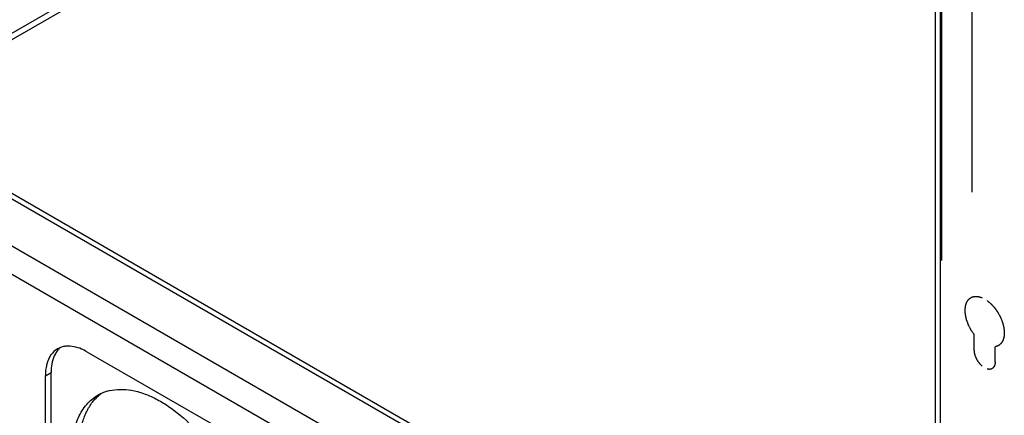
# Model space of a CAD drawing. Header units: inches. Extents: x 6 to 353, y 6 to 228.
# Tile 27 of 256: x 324 to 331, y 73 to 76. Entities that reach past the tile are written whole.
import ezdxf

# ---------------------------------------------------------------- set-up
doc = ezdxf.new("R2010")
doc.units = ezdxf.units.IN
doc.header["$LTSCALE"] = 19.946667
doc.header["$MEASUREMENT"] = 0
doc.linetypes.add('HIDDEN', pattern=[0.2, 0.1, -0.1])
doc.layers.get('0').update_dxf_attribs({"linetype": 'CONTINUOUS'})
doc.layers.add('03_ALL_AXES', color=7, linetype='CONTINUOUS')
doc.layers.add('DEFAULT_2', color=7, linetype='HIDDEN')

msp = doc.modelspace()

# ---------------------------------------------------------------- linework, layer by layer
at = {"color": 7, "linetype": 'Continuous'}
for p, q in [((330.8044, 70.1101), (330.8044, 118.5557)), ((330.8421, 70.0575), (330.8421, 118.5365)), ((330.8044, 70.5863), (317.2953, 78.3856)), ((317.3429, 78.4018), (330.8044, 70.63)), ((330.7863, 70.035), (316.8831, 78.0619)), ((330.5019, 70.4099), (317.3725, 77.9899)), ((331.0925, 73.4337), (331.0925, 73.5466)), ((331.248, 73.3439), (331.248, 73.4568))]:
    msp.add_line(p, q, dxfattribs=at)
for points, knots in [([(331.0925, 73.5466), (331.0896, 73.5509), (331.0852, 73.5573), (331.0801, 73.5649), (331.0772, 73.5692), (331.075, 73.5724), (331.0728, 73.5756), (331.0712, 73.578), (331.0701, 73.5797), (331.0696, 73.5805), (331.069, 73.5813), (331.0685, 73.5825), (331.0677, 73.5839), (331.0665, 73.5863), (331.065, 73.5892), (331.0625, 73.5939), (331.0595, 73.5998), (331.0565, 73.6057), (331.054, 73.6104), (331.0525, 73.6133), (331.0513, 73.6157), (331.0505, 73.6172), (331.0499, 73.6183), (331.0496, 73.6192), (331.0492, 73.6202), (331.0485, 73.622), (331.0475, 73.6247), (331.0462, 73.6283), (331.0449, 73.632), (331.0431, 73.6368), (331.0413, 73.6416), (331.0395, 73.6465), (331.0384, 73.6495), (331.0375, 73.6519), (331.0368, 73.6537), (331.0362, 73.6553), (331.0358, 73.6563), (331.0356, 73.6569), (331.0354, 73.6574), (331.0354, 73.6578), (331.0352, 73.6584), (331.035, 73.6594), (331.0346, 73.6609), (331.0343, 73.6627), (331.0337, 73.665), (331.033, 73.6679), (331.032, 73.6726), (331.0309, 73.6773), (331.0298, 73.682), (331.029, 73.6855), (331.0282, 73.6891), (331.0277, 73.6917), (331.0272, 73.6935), (331.0271, 73.6942), (331.0269, 73.6948), (331.0269, 73.6953), (331.0268, 73.6963), (331.0267, 73.6977), (331.0265, 73.7), (331.0263, 73.7028), (331.026, 73.7073), (331.0256, 73.713), (331.0252, 73.7186), (331.0248, 73.7231), (331.0246, 73.7259), (331.0244, 73.7282), (331.0243, 73.7296), (331.0243, 73.7306), (331.0242, 73.7311), (331.0243, 73.7316), (331.0244, 73.7323), (331.0245, 73.7333), (331.0246, 73.7345), (331.0248, 73.7366), (331.0251, 73.7391), (331.0254, 73.7421), (331.0258, 73.7452), (331.0261, 73.7482), (331.0264, 73.7512), (331.0268, 73.7543), (331.027, 73.7568), (331.0272, 73.7588), (331.0274, 73.7604), (331.0275, 73.7616), (331.0276, 73.7625), (331.0277, 73.763), (331.0277, 73.7634), (331.0278, 73.7637), (331.028, 73.7641), (331.0282, 73.7649), (331.0286, 73.7659), (331.029, 73.7672), (331.0296, 73.7689), (331.0304, 73.771), (331.0312, 73.7735), (331.0321, 73.776), (331.033, 73.7786), (331.0338, 73.7811), (331.0347, 73.7836), (331.0354, 73.7857), (331.036, 73.7874), (331.0364, 73.7885), (331.0367, 73.7893), (331.0369, 73.7898), (331.037, 73.7903), (331.0372, 73.7906), (331.0376, 73.7912), (331.0382, 73.792), (331.0392, 73.7934), (331.0403, 73.795), (331.0422, 73.7977), (331.0446, 73.801), (331.0469, 73.8043), (331.0488, 73.807), (331.05, 73.8087), (331.0509, 73.81), (331.0515, 73.8108), (331.0519, 73.8114), (331.0522, 73.8117), (331.0525, 73.8119), (331.0529, 73.8122), (331.0535, 73.8127), (331.0543, 73.8132), (331.0555, 73.8141), (331.0571, 73.8152), (331.059, 73.8166), (331.0609, 73.8179), (331.0627, 73.8192), (331.0646, 73.8206), (331.0665, 73.8219), (331.0681, 73.823), (331.0693, 73.8239), (331.0703, 73.8246), (331.071, 73.8251), (331.0716, 73.8255), (331.0719, 73.8257), (331.0721, 73.8259), (331.0724, 73.826), (331.0728, 73.8261), (331.0734, 73.8263), (331.0744, 73.8265), (331.0755, 73.8268), (331.077, 73.8272), (331.0788, 73.8277), (331.081, 73.8283), (331.0833, 73.829), (331.0855, 73.8296), (331.0877, 73.8302), (331.0899, 73.8308), (331.0918, 73.8313), (331.0933, 73.8317), (331.0942, 73.832), (331.095, 73.8322), (331.0954, 73.8323), (331.0958, 73.8324), (331.0962, 73.8324), (331.097, 73.8324), (331.098, 73.8323), (331.0997, 73.8322), (331.1019, 73.8321), (331.1053, 73.832), (331.1095, 73.8318), (331.1138, 73.8316), (331.1172, 73.8314), (331.1193, 73.8313), (331.121, 73.8313), (331.1221, 73.8312), (331.1228, 73.8312), (331.1233, 73.8311), (331.1237, 73.831), (331.1243, 73.8308), (331.1252, 73.8305), (331.1264, 73.8302), (331.1282, 73.8296), (331.1305, 73.8289), (331.1333, 73.828), (331.1369, 73.8268), (331.1434, 73.8248), (331.1489, 73.8231), (331.1526, 73.822)], [0, 0, 0, 0, 0.03125, 0.046875, 0.054688, 0.0625, 0.070312, 0.078125, 0.080078, 0.082031, 0.083984, 0.085938, 0.089844, 0.09375, 0.101562, 0.109375, 0.125, 0.140625, 0.148438, 0.15625, 0.160156, 0.164062, 0.166016, 0.167969, 0.169922, 0.171875, 0.179688, 0.1875, 0.195312, 0.203125, 0.21875, 0.226562, 0.234375, 0.238281, 0.242188, 0.246094, 0.248047, 0.249023, 0.25, 0.250977, 0.251953, 0.253906, 0.257812, 0.261719, 0.265625, 0.273438, 0.28125, 0.296875, 0.304688, 0.3125, 0.320312, 0.328125, 0.330078, 0.332031, 0.333008, 0.333984, 0.335938, 0.339844, 0.34375, 0.351562, 0.359375, 0.375, 0.390625, 0.398438, 0.40625, 0.410156, 0.414062, 0.416016, 0.416992, 0.417969, 0.419922, 0.421875, 0.425781, 0.429688, 0.4375, 0.445312, 0.453125, 0.460938, 0.46875, 0.476562, 0.484375, 0.488281, 0.492188, 0.496094, 0.498047, 0.499023, 0.5, 0.500977, 0.501953, 0.503906, 0.507812, 0.511719, 0.515625, 0.523438, 0.53125, 0.539062, 0.546875, 0.554688, 0.5625, 0.570312, 0.574219, 0.578125, 0.580078, 0.582031, 0.583008, 0.583984, 0.585938, 0.589844, 0.59375, 0.601562, 0.609375, 0.625, 0.640625, 0.648438, 0.65625, 0.660156, 0.664062, 0.666016, 0.666992, 0.667969, 0.669922, 0.671875, 0.675781, 0.679688, 0.6875, 0.695312, 0.703125, 0.710938, 0.71875, 0.726562, 0.734375, 0.738281, 0.742188, 0.746094, 0.748047, 0.749023, 0.75, 0.750977, 0.751953, 0.753906, 0.757812, 0.761719, 0.765625, 0.773438, 0.78125, 0.789062, 0.796875, 0.804688, 0.8125, 0.820312, 0.824219, 0.828125, 0.830078, 0.832031, 0.833008, 0.833984, 0.835938, 0.839844, 0.84375, 0.851562, 0.859375, 0.875, 0.890625, 0.898438, 0.90625, 0.910156, 0.914062, 0.916016, 0.916992, 0.917969, 0.919922, 0.921875, 0.925781, 0.929688, 0.9375, 0.945312, 0.953125, 0.96875, 1, 1, 1, 1]), ([(331.1879, 73.8015), (331.1915, 73.7985), (331.1969, 73.794), (331.2032, 73.7887), (331.2068, 73.7857), (331.2095, 73.7834), (331.2122, 73.7812), (331.2142, 73.7795), (331.2156, 73.7783), (331.2161, 73.7779), (331.2166, 73.7775), (331.217, 73.7771), (331.2178, 73.7762), (331.2188, 73.775), (331.2205, 73.7732), (331.2227, 73.7708), (331.2261, 73.767), (331.2304, 73.7623), (331.2346, 73.7576), (331.2381, 73.7539), (331.2402, 73.7515), (331.2419, 73.7496), (331.243, 73.7484), (331.2437, 73.7476), (331.2441, 73.7471), (331.2445, 73.7466), (331.245, 73.7459), (331.2461, 73.7443), (331.2478, 73.7419), (331.2501, 73.7387), (331.2524, 73.7354), (331.2554, 73.7311), (331.2584, 73.7268), (331.2614, 73.7225), (331.2637, 73.7193), (331.2656, 73.7166), (331.2669, 73.7147), (331.2677, 73.7136), (331.2683, 73.7128), (331.2687, 73.7119), (331.2693, 73.7108), (331.2704, 73.7088), (331.2719, 73.7059), (331.2738, 73.7025), (331.2763, 73.6979), (331.2787, 73.6933), (331.2812, 73.6887), (331.2831, 73.6853), (331.2849, 73.6818), (331.2863, 73.6792), (331.2872, 73.6775), (331.2877, 73.6767), (331.2881, 73.6758), (331.2886, 73.6746), (331.2892, 73.6731), (331.2901, 73.6706), (331.2913, 73.6676), (331.2932, 73.6628), (331.2956, 73.6567), (331.298, 73.6507), (331.2999, 73.6459), (331.301, 73.6429), (331.302, 73.6404), (331.3026, 73.6389), (331.303, 73.6379), (331.3032, 73.6373), (331.3034, 73.6367), (331.3035, 73.6359), (331.304, 73.6341), (331.3047, 73.6314), (331.3056, 73.6278), (331.3065, 73.6242), (331.3076, 73.6194), (331.3088, 73.6146), (331.31, 73.6098), (331.3108, 73.6068), (331.3114, 73.6044), (331.3118, 73.6026), (331.3122, 73.6011), (331.3125, 73.6001), (331.3126, 73.5995), (331.3127, 73.599), (331.3128, 73.5986), (331.3128, 73.5981), (331.3129, 73.5971), (331.313, 73.5957), (331.3132, 73.594), (331.3134, 73.5918), (331.3137, 73.5889), (331.314, 73.5856), (331.3144, 73.5822), (331.3147, 73.5789), (331.315, 73.5755), (331.3154, 73.5721), (331.3157, 73.5688), (331.3159, 73.5663), (331.3161, 73.5646), (331.3162, 73.5639), (331.3162, 73.5633), (331.3162, 73.5628), (331.3161, 73.5619), (331.316, 73.5606), (331.3159, 73.5585), (331.3157, 73.5559), (331.3154, 73.5518), (331.315, 73.5466), (331.3146, 73.5415), (331.3143, 73.5373), (331.3141, 73.5347), (331.3139, 73.5327), (331.3138, 73.5314), (331.3137, 73.5305), (331.3137, 73.53), (331.3135, 73.5296), (331.3134, 73.529), (331.3131, 73.5281), (331.3128, 73.527), (331.3122, 73.5252), (331.3115, 73.523), (331.3107, 73.5204), (331.3099, 73.5177), (331.3091, 73.5151), (331.3083, 73.5124), (331.3075, 73.5098), (331.3068, 73.5076), (331.3063, 73.5058), (331.3059, 73.5045), (331.3056, 73.5034), (331.3053, 73.5026), (331.3052, 73.5022), (331.3051, 73.5018), (331.3049, 73.5016), (331.3047, 73.5013), (331.3043, 73.5007), (331.3038, 73.4998), (331.3031, 73.4988), (331.3022, 73.4974), (331.3012, 73.4957), (331.2998, 73.4936), (331.2985, 73.4916), (331.2972, 73.4895), (331.2959, 73.4875), (331.2946, 73.4854), (331.2935, 73.4837), (331.2926, 73.4824), (331.2921, 73.4815), (331.2916, 73.4808), (331.2913, 73.4804), (331.2911, 73.48), (331.2909, 73.4798), (331.2903, 73.4794), (331.2896, 73.4788), (331.2884, 73.4778), (331.2869, 73.4766), (331.2844, 73.4747), (331.2814, 73.4723), (331.2784, 73.4699), (331.276, 73.4679), (331.2745, 73.4667), (331.2733, 73.4658), (331.2725, 73.4652), (331.272, 73.4647), (331.2717, 73.4645), (331.2713, 73.4644), (331.2708, 73.4643), (331.2701, 73.464), (331.2692, 73.4637), (331.2677, 73.4632), (331.2658, 73.4626), (331.2636, 73.4619), (331.2606, 73.4609), (331.2554, 73.4592), (331.251, 73.4578), (331.248, 73.4568)], [0, 0, 0, 0, 0.03125, 0.046875, 0.054688, 0.0625, 0.070312, 0.078125, 0.080078, 0.082031, 0.083008, 0.083984, 0.085938, 0.089844, 0.09375, 0.101562, 0.109375, 0.125, 0.140625, 0.148438, 0.15625, 0.160156, 0.164062, 0.166016, 0.166992, 0.167969, 0.169922, 0.171875, 0.179688, 0.1875, 0.195312, 0.203125, 0.21875, 0.226562, 0.234375, 0.242188, 0.246094, 0.248047, 0.25, 0.251953, 0.253906, 0.257812, 0.265625, 0.273438, 0.28125, 0.296875, 0.304688, 0.3125, 0.320312, 0.328125, 0.330078, 0.332031, 0.333984, 0.335938, 0.339844, 0.34375, 0.351562, 0.359375, 0.375, 0.390625, 0.398438, 0.40625, 0.410156, 0.414062, 0.416016, 0.416992, 0.417969, 0.419922, 0.421875, 0.429688, 0.4375, 0.445312, 0.453125, 0.46875, 0.476562, 0.484375, 0.488281, 0.492188, 0.496094, 0.498047, 0.499023, 0.5, 0.500977, 0.501953, 0.503906, 0.507812, 0.511719, 0.515625, 0.523438, 0.53125, 0.539062, 0.546875, 0.554688, 0.5625, 0.570312, 0.578125, 0.580078, 0.582031, 0.583008, 0.583984, 0.585938, 0.589844, 0.59375, 0.601562, 0.609375, 0.625, 0.640625, 0.648438, 0.65625, 0.660156, 0.664062, 0.666016, 0.666992, 0.667969, 0.669922, 0.671875, 0.675781, 0.679688, 0.6875, 0.695312, 0.703125, 0.710938, 0.71875, 0.726562, 0.734375, 0.738281, 0.742188, 0.746094, 0.748047, 0.749023, 0.75, 0.750977, 0.751953, 0.753906, 0.757812, 0.761719, 0.765625, 0.773438, 0.78125, 0.789062, 0.796875, 0.804688, 0.8125, 0.820312, 0.824219, 0.828125, 0.830078, 0.832031, 0.833008, 0.833984, 0.835938, 0.839844, 0.84375, 0.851562, 0.859375, 0.875, 0.890625, 0.898438, 0.90625, 0.910156, 0.914062, 0.916016, 0.916992, 0.917969, 0.919922, 0.921875, 0.925781, 0.929688, 0.9375, 0.945312, 0.953125, 0.96875, 1, 1, 1, 1]), ([(331.1526, 73.3116), (331.1505, 73.3136), (331.1475, 73.3166), (331.1434, 73.3206), (331.1408, 73.3231), (331.1388, 73.3252), (331.1375, 73.3264), (331.1366, 73.3273), (331.1361, 73.3278), (331.1357, 73.3284), (331.1351, 73.3292), (331.1337, 73.331), (331.1316, 73.3337), (331.1289, 73.3373), (331.1261, 73.3409), (331.1241, 73.3436), (331.1227, 73.3454), (331.1221, 73.3461), (331.1217, 73.3467), (331.1213, 73.3473), (331.1206, 73.3485), (331.1197, 73.3502), (331.1181, 73.3528), (331.1162, 73.3562), (331.1143, 73.3595), (331.1128, 73.3621), (331.1116, 73.3641), (331.1107, 73.3658), (331.11, 73.3669), (331.1096, 73.3676), (331.1093, 73.3681), (331.1091, 73.3686), (331.1088, 73.3693), (331.1083, 73.3705), (331.1076, 73.3723), (331.1068, 73.3744), (331.1056, 73.3772), (331.1042, 73.3806), (331.1027, 73.3841), (331.1016, 73.3869), (331.1009, 73.3887), (331.1003, 73.3899), (331.1001, 73.3906), (331.0999, 73.3913), (331.0997, 73.3921), (331.0992, 73.3942), (331.0983, 73.3973), (331.0973, 73.4015), (331.0964, 73.405), (331.0957, 73.4077), (331.0952, 73.4095), (331.0949, 73.4109), (331.0946, 73.4117), (331.0944, 73.4124), (331.0944, 73.4131), (331.0943, 73.4142), (331.0941, 73.4159), (331.0939, 73.4185), (331.0936, 73.4218), (331.0931, 73.4271), (331.0927, 73.4311), (331.0925, 73.4337)], [0, 0, 0, 0, 0.0625, 0.09375, 0.125, 0.140625, 0.15625, 0.164062, 0.167969, 0.171875, 0.179688, 0.1875, 0.21875, 0.25, 0.28125, 0.3125, 0.320312, 0.328125, 0.332031, 0.335938, 0.34375, 0.359375, 0.375, 0.40625, 0.4375, 0.453125, 0.46875, 0.484375, 0.492188, 0.496094, 0.5, 0.503906, 0.507812, 0.515625, 0.53125, 0.546875, 0.5625, 0.59375, 0.625, 0.640625, 0.65625, 0.664062, 0.667969, 0.671875, 0.679688, 0.6875, 0.71875, 0.75, 0.78125, 0.796875, 0.8125, 0.820312, 0.828125, 0.832031, 0.835938, 0.84375, 0.859375, 0.875, 0.90625, 0.9375, 1, 1, 1, 1]), ([(331.248, 73.3439), (331.2478, 73.3416), (331.2474, 73.338), (331.247, 73.3339), (331.2468, 73.3316), (331.2466, 73.3298), (331.2464, 73.3281), (331.2463, 73.3267), (331.2462, 73.3259), (331.2461, 73.3254), (331.2461, 73.325), (331.2459, 73.3245), (331.2456, 73.3239), (331.2453, 73.3229), (331.2448, 73.3217), (331.2441, 73.3198), (331.2432, 73.3173), (331.2423, 73.3149), (331.2416, 73.3129), (331.2412, 73.3117), (331.2408, 73.3107), (331.2406, 73.3101), (331.2405, 73.3097), (331.2404, 73.3095), (331.2402, 73.3093), (331.24, 73.3091), (331.2396, 73.3085), (331.239, 73.3077), (331.2381, 73.3066), (331.2372, 73.3055), (331.2361, 73.304), (331.2349, 73.3026), (331.2338, 73.3011), (331.2329, 73.3), (331.2322, 73.2991), (331.2317, 73.2985), (331.2314, 73.2981), (331.2312, 73.2978), (331.2309, 73.2977), (331.2305, 73.2974), (331.2299, 73.2971), (331.2289, 73.2965), (331.2278, 73.2958), (331.2262, 73.2949), (331.2247, 73.294), (331.2232, 73.2931), (331.222, 73.2925), (331.2209, 73.2918), (331.22, 73.2913), (331.2195, 73.291), (331.2192, 73.2908), (331.219, 73.2907), (331.2188, 73.2906), (331.2184, 73.2906), (331.2178, 73.2905), (331.2169, 73.2904), (331.2158, 73.2902), (331.2139, 73.2899), (331.2117, 73.2895), (331.2094, 73.2892), (331.2075, 73.2889), (331.2064, 73.2887), (331.2055, 73.2886), (331.2049, 73.2885), (331.2045, 73.2884), (331.2043, 73.2884), (331.204, 73.2885), (331.2037, 73.2885), (331.2029, 73.2886), (331.2018, 73.2888), (331.2002, 73.2891), (331.1987, 73.2893), (331.1966, 73.2897), (331.1931, 73.2903), (331.19, 73.2908), (331.1879, 73.2911)], [0, 0, 0, 0, 0.0625, 0.09375, 0.109375, 0.125, 0.140625, 0.15625, 0.160156, 0.164062, 0.167969, 0.171875, 0.179688, 0.1875, 0.203125, 0.21875, 0.25, 0.28125, 0.296875, 0.3125, 0.320312, 0.328125, 0.332031, 0.333984, 0.335938, 0.339844, 0.34375, 0.359375, 0.375, 0.390625, 0.40625, 0.4375, 0.453125, 0.46875, 0.484375, 0.492188, 0.496094, 0.5, 0.503906, 0.507812, 0.515625, 0.53125, 0.546875, 0.5625, 0.59375, 0.609375, 0.625, 0.640625, 0.65625, 0.660156, 0.664062, 0.666016, 0.667969, 0.671875, 0.679688, 0.6875, 0.703125, 0.71875, 0.75, 0.78125, 0.796875, 0.8125, 0.820312, 0.828125, 0.832031, 0.833984, 0.835938, 0.839844, 0.84375, 0.859375, 0.875, 0.890625, 0.90625, 0.9375, 1, 1, 1, 1])]:
    msp.add_open_spline(points, degree=3, knots=knots, dxfattribs=at)
at = {"layer": '03_ALL_AXES', "color": 7, "linetype": 'Continuous'}
for p, q in [((322.8946, 75.1966), (330.8044, 79.7633)), ((322.937, 75.1721), (330.8044, 79.7143)), ((324.4873, 73.4197), (325.5035, 72.8331)), ((324.1776, 73.2409), (324.2201, 73.2654)), ((324.1776, 72.2211), (324.1776, 73.2409)), ((324.2201, 72.2456), (324.2201, 73.2654))]:
    msp.add_line(p, q, dxfattribs=at)
for centre, radius, start, end in [((324.342, 73.3137), 0.1475, 110.32132, 119.96101), ((324.5623, 73.2412), 0.3846, 175.44776, 180.04644), ((324.7249, 72.824), 0.3139, 114.75897, 119.9893), ((324.7841, 72.8507), 0.3204, 126.45346, 131.22982), ((324.7275, 72.8181), 0.3204, 108.54644, 114.74004), ((324.7297, 72.8116), 0.3272, 106.41553, 108.55216)]:
    msp.add_arc(centre, radius, start, end, dxfattribs=at)
for points, knots in [([(324.2904, 73.4518), (324.2877, 73.4495), (324.2771, 73.44), (324.2677, 73.4291), (324.2616, 73.4203)], [0, 0, 0, 0, 0.245598, 1, 1, 1, 1]), ([(324.3325, 73.4612), (324.3289, 73.4609), (324.3147, 73.4592), (324.3007, 73.4557), (324.2908, 73.452)], [0, 0, 0, 0, 0.255644, 1, 1, 1, 1]), ([(324.4873, 73.4197), (324.4743, 73.4273), (324.4264, 73.4516), (324.3711, 73.4647), (324.3325, 73.4612)], [0, 0, 0, 0, 0.27959, 1, 1, 1, 1]), ([(324.2683, 73.4414), (324.249, 73.4302), (324.2134, 73.3963), (324.1947, 73.3516), (324.1882, 73.3274)], [0, 0, 0, 0, 0.472107, 1, 1, 1, 1]), ([(324.2616, 73.4203), (324.2546, 73.4104), (324.2281, 73.363), (324.2201, 73.3072), (324.2201, 73.2654)], [0, 0, 0, 0, 0.224498, 1, 1, 1, 1]), ([(324.1882, 73.3274), (324.187, 73.323), (324.1826, 73.3047), (324.18, 73.286), (324.1788, 73.2718)], [0, 0, 0, 0, 0.241013, 1, 1, 1, 1]), ([(324.3739, 72.6667), (324.3739, 72.7142), (324.3811, 72.8046), (324.4176, 72.9286), (324.4701, 73.0142), (324.5231, 73.0664), (324.5527, 73.087), (324.568, 73.0959)], [0, 0, 0, 0, 0.289586, 0.54863, 0.781636, 0.891838, 1, 1, 1, 1]), ([(324.5283, 73.0442), (324.5317, 73.0486), (324.5454, 73.0654), (324.5607, 73.081), (324.5729, 73.0917)], [0, 0, 0, 0, 0.253815, 1, 1, 1, 1]), ([(324.5283, 73.0442), (324.5317, 73.0486), (324.5454, 73.0654), (324.5607, 73.081), (324.5729, 73.0917)], [0, 0, 0, 0, 0.253815, 1, 1, 1, 1]), ([(324.6373, 73.1255), (324.6622, 73.1329), (324.7158, 73.1419), (324.7999, 73.1383), (324.8881, 73.1183), (324.9788, 73.0824), (325.0705, 73.0314), (325.1948, 72.9424), (325.3408, 72.7994), (325.4895, 72.5948), (325.6054, 72.3675), (325.6799, 72.1343), (325.6997, 71.9764), (325.6997, 71.9013)], [0, 0, 0, 0, 0.043535, 0.089897, 0.139956, 0.194158, 0.252573, 0.314965, 0.449481, 0.592266, 0.736276, 0.874267, 1, 1, 1, 1]), ([(324.4738, 72.9492), (324.4774, 72.958), (324.4925, 72.9913), (324.5117, 73.0228), (324.5283, 73.0442)], [0, 0, 0, 0, 0.259189, 1, 1, 1, 1]), ([(324.4738, 72.9492), (324.4774, 72.958), (324.4925, 72.9913), (324.5117, 73.0228), (324.5283, 73.0442)], [0, 0, 0, 0, 0.259189, 1, 1, 1, 1]), ([(324.4403, 72.8327), (324.4422, 72.8431), (324.4502, 72.8827), (324.4623, 72.9216), (324.4738, 72.9492)], [0, 0, 0, 0, 0.260306, 1, 1, 1, 1]), ([(324.4403, 72.8327), (324.4422, 72.8431), (324.4502, 72.8827), (324.4623, 72.9216), (324.4738, 72.9492)], [0, 0, 0, 0, 0.260306, 1, 1, 1, 1])]:
    msp.add_open_spline(points, degree=3, knots=knots, dxfattribs=at)
at = {"layer": 'DEFAULT_2', "color": 7, "linetype": 'HIDDEN'}
for p, q in [((331.0776, 70.618), (331.0776, 119.097)), ((330.8514, 70.1101), (330.8514, 118.5892))]:
    msp.add_line(p, q, dxfattribs=at)

doc.saveas('drawing.dxf')
